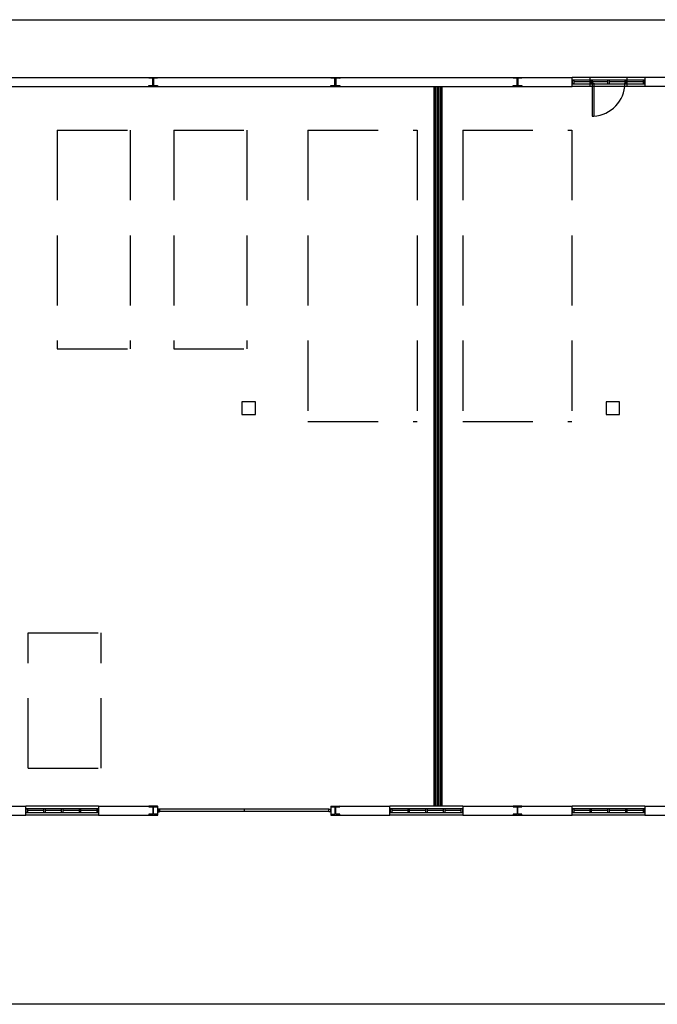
# Model space of a CAD drawing. Header units: millimetres. Extents: x -559 to 10735, y -2326 to 222.
# Tile 121 of 256: x 2183 to 2192, y -1797 to -1783. Entities that reach past the tile are written whole.
import ezdxf

# ---------------------------------------------------------------- set-up
doc = ezdxf.new("R2010")
doc.units = ezdxf.units.MM
doc.header["$LTSCALE"] = 4
doc.linetypes.add('HIDDEN', pattern=[0.375, 0.25, -0.125])
for name, color, linetype in [('Extremos da Area Total', 253, 'Continuous'), ('Modificaçoes da Planta Baixa', 255, 'Continuous'), ('Planta Baixa', 251, 'Continuous')]:
    doc.layers.add(name, color=color, linetype=linetype)

# ---------------------------------------------------------------- blocks, each defined once
blk = doc.blocks.new('AUW01D3S-flat-25-flat-1')
at = {"color": 9}
for p, q in [((0, 0.125), (-2, 0.125)), ((0, -0.125), (-2, -0.125))]:
    blk.add_line(p, q, dxfattribs=at)
blk = doc.blocks.new('AUD18D1S-flat-55-flat-1')
at = {"color": 9}
for p, q in [((-2, -0.125), (-2, 0.125)), ((0, 0.125), (0, -0.125))]:
    blk.add_line(p, q, dxfattribs=at)
blk = doc.blocks.new('AUD19D1S-flat-55-flat-1')
at = {"color": 9}
for p, q in [((-2, 0), (-2, 0)), ((0, 0), (0, 0))]:
    blk.add_line(p, q, dxfattribs=at)
blk = doc.blocks.new('AUD37D1S-flat-167-flat-1')
at = {"color": 9}
for p, q in [((-0.05, 0.05), (-0.05, -0.05)), ((0, 0.05), (-0.05, 0.05)), ((0, -0.05), (0, 0.05)), ((-0.05, -0.05), (0, -0.05))]:
    blk.add_line(p, q, dxfattribs=at)
at = {"color": 9, "width": 0.5, "flags": 3}
for p in [(-0.05, 0), (-0.05, -0.05)]:
    blk.add_attdef('JAMBPT', p, '', height=0.01, rotation=180, dxfattribs=at)
at = {"color": 9, "oblique": 36.8699, "width": 1.25, "flags": 3}
for p in [(-0.05, 0.05), (-0.05, 0), (-0.05, -0.05)]:
    blk.add_attdef('JAMBPT', p, '', height=0.00632, rotation=243.4349, dxfattribs=at)
blk = doc.blocks.new('AUD37D1S-flat-166-flat-1')
at = {"color": 9}
for p, q in [((0, -0.05), (0, 0.05)), ((0, 0.05), (0.05, 0.05)), ((0.05, 0.05), (0.05, -0.05)), ((0.05, -0.05), (0, -0.05))]:
    blk.add_line(p, q, dxfattribs=at)
at = {"color": 9, "text_generation_flag": 4, "width": 1.25, "flags": 3}
for p in [(0.05, 0.05), (0.05, 0), (0.05, -0.05)]:
    blk.add_attdef('JAMBPT', p, '', height=0.00632, rotation=296.5651, dxfattribs=at)
at = {"color": 9, "text_generation_flag": 4, "width": 0.5, "flags": 3}
for p in [(0.05, 0), (0.05, -0.05)]:
    blk.add_attdef('JAMBPT', p, '', height=0.01, dxfattribs=at)
blk = doc.blocks.new('AUD40D1S-flat-50-flat-1')
at = {"color": 9}
for p, q in [((-1, 0.05), (-1, -0.05)), ((1, 0.05), (-1, 0.05)), ((1, -0.05), (1, 0.05)), ((-1, -0.05), (1, -0.05))]:
    blk.add_line(p, q, dxfattribs=at)
blk = doc.blocks.new('AUD40D1S-flat-49-flat-1')
at = {"color": 9}
for p, q in [((-1, 0.05), (-1, -0.05)), ((1, 0.05), (-1, 0.05)), ((1, -0.05), (1, 0.05)), ((-1, -0.05), (1, -0.05))]:
    blk.add_line(p, q, dxfattribs=at)
blk = doc.blocks.new('AUD37D1S-flat-165-flat-1')
at = {"color": 9}
for p, q in [((-0.05, 0.05), (-0.05, -0.05)), ((0, 0.05), (-0.05, 0.05)), ((0, -0.05), (0, 0.05)), ((-0.05, -0.05), (0, -0.05))]:
    blk.add_line(p, q, dxfattribs=at)
at = {"color": 9, "width": 0.5, "flags": 3}
for p in [(-0.05, 0), (-0.05, -0.05)]:
    blk.add_attdef('JAMBPT', p, '', height=0.01, rotation=180, dxfattribs=at)
at = {"color": 9, "oblique": 36.8699, "width": 1.25, "flags": 3}
for p in [(-0.05, 0.05), (-0.05, 0), (-0.05, -0.05)]:
    blk.add_attdef('JAMBPT', p, '', height=0.00632, rotation=243.4349, dxfattribs=at)
blk = doc.blocks.new('AUD37D1S-flat-164-flat-1')
at = {"color": 9}
for p, q in [((-0.05, 0.05), (-0.05, -0.05)), ((0, 0.05), (-0.05, 0.05)), ((0, -0.05), (0, 0.05)), ((-0.05, -0.05), (0, -0.05))]:
    blk.add_line(p, q, dxfattribs=at)
at = {"color": 9, "width": 0.5, "flags": 3}
for p in [(-0.05, 0), (-0.05, -0.05)]:
    blk.add_attdef('JAMBPT', p, '', height=0.01, rotation=180, dxfattribs=at)
at = {"color": 9, "oblique": 36.8699, "width": 1.25, "flags": 3}
for p in [(-0.05, 0.05), (-0.05, 0), (-0.05, -0.05)]:
    blk.add_attdef('JAMBPT', p, '', height=0.00632, rotation=243.4349, dxfattribs=at)
blk = doc.blocks.new('AUD37D1S-flat-163-flat-1')
at = {"color": 9}
for p, q in [((-0.05, 0.05), (-0.05, -0.05)), ((0, 0.05), (-0.05, 0.05)), ((0, -0.05), (0, 0.05)), ((-0.05, -0.05), (0, -0.05))]:
    blk.add_line(p, q, dxfattribs=at)
at = {"color": 9, "width": 0.5, "flags": 3}
for p in [(-0.05, 0), (-0.05, -0.05)]:
    blk.add_attdef('JAMBPT', p, '', height=0.01, rotation=180, dxfattribs=at)
at = {"color": 9, "oblique": 36.8699, "width": 1.25, "flags": 3}
for p in [(-0.05, 0.05), (-0.05, 0), (-0.05, -0.05)]:
    blk.add_attdef('JAMBPT', p, '', height=0.00632, rotation=243.4349, dxfattribs=at)
blk = doc.blocks.new('AUW01D1S-flat-80-flat-1')
at = {"color": 9}
blk.add_line((0.21875, 0), (-0.21875, 0), dxfattribs=at)
blk = doc.blocks.new('AUW01D1S-flat-79-flat-1')
at = {"color": 9}
blk.add_line((0.21875, 0), (-0.21875, 0), dxfattribs=at)
blk = doc.blocks.new('AUW01D1S-flat-78-flat-1')
at = {"color": 9}
blk.add_line((0.21875, 0), (-0.21875, 0), dxfattribs=at)
blk = doc.blocks.new('AUW01D1S-flat-77-flat-1')
at = {"color": 9}
blk.add_line((0.21875, 0), (-0.21875, 0), dxfattribs=at)
blk = doc.blocks.new('AUW01D3S-flat-24-flat-1')
at = {"color": 9}
for p, q in [((0, 0.125), (-2, 0.125)), ((0, -0.125), (-2, -0.125))]:
    blk.add_line(p, q, dxfattribs=at)
blk = doc.blocks.new('AUD18D1S-flat-54-flat-1')
at = {"color": 9}
for p, q in [((-2, -0.125), (-2, 0.125)), ((0, 0.125), (0, -0.125))]:
    blk.add_line(p, q, dxfattribs=at)
blk = doc.blocks.new('AUD19D1S-flat-54-flat-1')
at = {"color": 9}
for p, q in [((-2, 0), (-2, 0)), ((0, 0), (0, 0))]:
    blk.add_line(p, q, dxfattribs=at)
blk = doc.blocks.new('AUD37D1S-flat-162-flat-1')
at = {"color": 9}
for p, q in [((-0.05, 0.05), (-0.05, -0.05)), ((0, 0.05), (-0.05, 0.05)), ((0, -0.05), (0, 0.05)), ((-0.05, -0.05), (0, -0.05))]:
    blk.add_line(p, q, dxfattribs=at)
at = {"color": 9, "width": 0.5, "flags": 3}
for p in [(-0.05, 0), (-0.05, -0.05)]:
    blk.add_attdef('JAMBPT', p, '', height=0.01, rotation=180, dxfattribs=at)
at = {"color": 9, "oblique": 36.8699, "width": 1.25, "flags": 3}
for p in [(-0.05, 0.05), (-0.05, 0), (-0.05, -0.05)]:
    blk.add_attdef('JAMBPT', p, '', height=0.00632, rotation=243.4349, dxfattribs=at)
blk = doc.blocks.new('AUD37D1S-flat-161-flat-1')
at = {"color": 9}
for p, q in [((0, -0.05), (0, 0.05)), ((0, 0.05), (0.05, 0.05)), ((0.05, 0.05), (0.05, -0.05)), ((0.05, -0.05), (0, -0.05))]:
    blk.add_line(p, q, dxfattribs=at)
at = {"color": 9, "text_generation_flag": 4, "width": 1.25, "flags": 3}
for p in [(0.05, 0.05), (0.05, 0), (0.05, -0.05)]:
    blk.add_attdef('JAMBPT', p, '', height=0.00632, rotation=296.5651, dxfattribs=at)
at = {"color": 9, "text_generation_flag": 4, "width": 0.5, "flags": 3}
for p in [(0.05, 0), (0.05, -0.05)]:
    blk.add_attdef('JAMBPT', p, '', height=0.01, dxfattribs=at)
blk = doc.blocks.new('AUD40D1S-flat-48-flat-1')
at = {"color": 9}
for p, q in [((-1, 0.05), (-1, -0.05)), ((1, 0.05), (-1, 0.05)), ((1, -0.05), (1, 0.05)), ((-1, -0.05), (1, -0.05))]:
    blk.add_line(p, q, dxfattribs=at)
blk = doc.blocks.new('AUD40D1S-flat-47-flat-1')
at = {"color": 9}
for p, q in [((-1, 0.05), (-1, -0.05)), ((1, 0.05), (-1, 0.05)), ((1, -0.05), (1, 0.05)), ((-1, -0.05), (1, -0.05))]:
    blk.add_line(p, q, dxfattribs=at)
blk = doc.blocks.new('AUD37D1S-flat-160-flat-1')
at = {"color": 9}
for p, q in [((-0.05, 0.05), (-0.05, -0.05)), ((0, 0.05), (-0.05, 0.05)), ((0, -0.05), (0, 0.05)), ((-0.05, -0.05), (0, -0.05))]:
    blk.add_line(p, q, dxfattribs=at)
at = {"color": 9, "width": 0.5, "flags": 3}
for p in [(-0.05, 0), (-0.05, -0.05)]:
    blk.add_attdef('JAMBPT', p, '', height=0.01, rotation=180, dxfattribs=at)
at = {"color": 9, "oblique": 36.8699, "width": 1.25, "flags": 3}
for p in [(-0.05, 0.05), (-0.05, 0), (-0.05, -0.05)]:
    blk.add_attdef('JAMBPT', p, '', height=0.00632, rotation=243.4349, dxfattribs=at)
blk = doc.blocks.new('AUD37D1S-flat-159-flat-1')
at = {"color": 9}
for p, q in [((-0.05, 0.05), (-0.05, -0.05)), ((0, 0.05), (-0.05, 0.05)), ((0, -0.05), (0, 0.05)), ((-0.05, -0.05), (0, -0.05))]:
    blk.add_line(p, q, dxfattribs=at)
at = {"color": 9, "width": 0.5, "flags": 3}
for p in [(-0.05, 0), (-0.05, -0.05)]:
    blk.add_attdef('JAMBPT', p, '', height=0.01, rotation=180, dxfattribs=at)
at = {"color": 9, "oblique": 36.8699, "width": 1.25, "flags": 3}
for p in [(-0.05, 0.05), (-0.05, 0), (-0.05, -0.05)]:
    blk.add_attdef('JAMBPT', p, '', height=0.00632, rotation=243.4349, dxfattribs=at)
blk = doc.blocks.new('AUD37D1S-flat-158-flat-1')
at = {"color": 9}
for p, q in [((-0.05, 0.05), (-0.05, -0.05)), ((0, 0.05), (-0.05, 0.05)), ((0, -0.05), (0, 0.05)), ((-0.05, -0.05), (0, -0.05))]:
    blk.add_line(p, q, dxfattribs=at)
at = {"color": 9, "width": 0.5, "flags": 3}
for p in [(-0.05, 0), (-0.05, -0.05)]:
    blk.add_attdef('JAMBPT', p, '', height=0.01, rotation=180, dxfattribs=at)
at = {"color": 9, "oblique": 36.8699, "width": 1.25, "flags": 3}
for p in [(-0.05, 0.05), (-0.05, 0), (-0.05, -0.05)]:
    blk.add_attdef('JAMBPT', p, '', height=0.00632, rotation=243.4349, dxfattribs=at)
blk = doc.blocks.new('AUW01D1S-flat-76-flat-1')
at = {"color": 9}
blk.add_line((0.21875, 0), (-0.21875, 0), dxfattribs=at)
blk = doc.blocks.new('AUW01D1S-flat-75-flat-1')
at = {"color": 9}
blk.add_line((0.21875, 0), (-0.21875, 0), dxfattribs=at)
blk = doc.blocks.new('AUW01D1S-flat-74-flat-1')
at = {"color": 9}
blk.add_line((0.21875, 0), (-0.21875, 0), dxfattribs=at)
blk = doc.blocks.new('AUW01D1S-flat-73-flat-1')
at = {"color": 9}
blk.add_line((0.21875, 0), (-0.21875, 0), dxfattribs=at)
blk = doc.blocks.new('AUW01D3S-flat-23-flat-1')
at = {"color": 9}
for p, q in [((0, 0.125), (-2, 0.125)), ((0, -0.125), (-2, -0.125))]:
    blk.add_line(p, q, dxfattribs=at)
blk = doc.blocks.new('AUD18D1S-flat-53-flat-1')
at = {"color": 9}
for p, q in [((-2, -0.125), (-2, 0.125)), ((0, 0.125), (0, -0.125))]:
    blk.add_line(p, q, dxfattribs=at)
blk = doc.blocks.new('AUD19D1S-flat-53-flat-1')
at = {"color": 9}
for p, q in [((-2, 0), (-2, 0)), ((0, 0), (0, 0))]:
    blk.add_line(p, q, dxfattribs=at)
blk = doc.blocks.new('AUD37D1S-flat-157-flat-1')
at = {"color": 9}
for p, q in [((-0.05, 0.05), (-0.05, -0.05)), ((0, 0.05), (-0.05, 0.05)), ((0, -0.05), (0, 0.05)), ((-0.05, -0.05), (0, -0.05))]:
    blk.add_line(p, q, dxfattribs=at)
at = {"color": 9, "width": 0.5, "flags": 3}
for p in [(-0.05, 0), (-0.05, -0.05)]:
    blk.add_attdef('JAMBPT', p, '', height=0.01, rotation=180, dxfattribs=at)
at = {"color": 9, "oblique": 36.8699, "width": 1.25, "flags": 3}
for p in [(-0.05, 0.05), (-0.05, 0), (-0.05, -0.05)]:
    blk.add_attdef('JAMBPT', p, '', height=0.00632, rotation=243.4349, dxfattribs=at)
blk = doc.blocks.new('AUD37D1S-flat-156-flat-1')
at = {"color": 9}
for p, q in [((0, -0.05), (0, 0.05)), ((0, 0.05), (0.05, 0.05)), ((0.05, 0.05), (0.05, -0.05)), ((0.05, -0.05), (0, -0.05))]:
    blk.add_line(p, q, dxfattribs=at)
at = {"color": 9, "text_generation_flag": 4, "width": 1.25, "flags": 3}
for p in [(0.05, 0.05), (0.05, 0), (0.05, -0.05)]:
    blk.add_attdef('JAMBPT', p, '', height=0.00632, rotation=296.5651, dxfattribs=at)
at = {"color": 9, "text_generation_flag": 4, "width": 0.5, "flags": 3}
for p in [(0.05, 0), (0.05, -0.05)]:
    blk.add_attdef('JAMBPT', p, '', height=0.01, dxfattribs=at)
blk = doc.blocks.new('AUD40D1S-flat-46-flat-1')
at = {"color": 9}
for p, q in [((-1, 0.05), (-1, -0.05)), ((1, 0.05), (-1, 0.05)), ((1, -0.05), (1, 0.05)), ((-1, -0.05), (1, -0.05))]:
    blk.add_line(p, q, dxfattribs=at)
blk = doc.blocks.new('AUD40D1S-flat-45-flat-1')
at = {"color": 9}
for p, q in [((-1, 0.05), (-1, -0.05)), ((1, 0.05), (-1, 0.05)), ((1, -0.05), (1, 0.05)), ((-1, -0.05), (1, -0.05))]:
    blk.add_line(p, q, dxfattribs=at)
blk = doc.blocks.new('AUD37D1S-flat-155-flat-1')
at = {"color": 9}
for p, q in [((-0.05, 0.05), (-0.05, -0.05)), ((0, 0.05), (-0.05, 0.05)), ((0, -0.05), (0, 0.05)), ((-0.05, -0.05), (0, -0.05))]:
    blk.add_line(p, q, dxfattribs=at)
at = {"color": 9, "width": 0.5, "flags": 3}
for p in [(-0.05, 0), (-0.05, -0.05)]:
    blk.add_attdef('JAMBPT', p, '', height=0.01, rotation=180, dxfattribs=at)
at = {"color": 9, "oblique": 36.8699, "width": 1.25, "flags": 3}
for p in [(-0.05, 0.05), (-0.05, 0), (-0.05, -0.05)]:
    blk.add_attdef('JAMBPT', p, '', height=0.00632, rotation=243.4349, dxfattribs=at)
blk = doc.blocks.new('AUD37D1S-flat-154-flat-1')
at = {"color": 9}
for p, q in [((-0.05, 0.05), (-0.05, -0.05)), ((0, 0.05), (-0.05, 0.05)), ((0, -0.05), (0, 0.05)), ((-0.05, -0.05), (0, -0.05))]:
    blk.add_line(p, q, dxfattribs=at)
at = {"color": 9, "width": 0.5, "flags": 3}
for p in [(-0.05, 0), (-0.05, -0.05)]:
    blk.add_attdef('JAMBPT', p, '', height=0.01, rotation=180, dxfattribs=at)
at = {"color": 9, "oblique": 36.8699, "width": 1.25, "flags": 3}
for p in [(-0.05, 0.05), (-0.05, 0), (-0.05, -0.05)]:
    blk.add_attdef('JAMBPT', p, '', height=0.00632, rotation=243.4349, dxfattribs=at)
blk = doc.blocks.new('AUD37D1S-flat-153-flat-1')
at = {"color": 9}
for p, q in [((-0.05, 0.05), (-0.05, -0.05)), ((0, 0.05), (-0.05, 0.05)), ((0, -0.05), (0, 0.05)), ((-0.05, -0.05), (0, -0.05))]:
    blk.add_line(p, q, dxfattribs=at)
at = {"color": 9, "width": 0.5, "flags": 3}
for p in [(-0.05, 0), (-0.05, -0.05)]:
    blk.add_attdef('JAMBPT', p, '', height=0.01, rotation=180, dxfattribs=at)
at = {"color": 9, "oblique": 36.8699, "width": 1.25, "flags": 3}
for p in [(-0.05, 0.05), (-0.05, 0), (-0.05, -0.05)]:
    blk.add_attdef('JAMBPT', p, '', height=0.00632, rotation=243.4349, dxfattribs=at)
blk = doc.blocks.new('AUW01D1S-flat-72-flat-1')
at = {"color": 9}
blk.add_line((0.21875, 0), (-0.21875, 0), dxfattribs=at)
blk = doc.blocks.new('AUW01D1S-flat-71-flat-1')
at = {"color": 9}
blk.add_line((0.21875, 0), (-0.21875, 0), dxfattribs=at)
blk = doc.blocks.new('AUW01D1S-flat-70-flat-1')
at = {"color": 9}
blk.add_line((0.21875, 0), (-0.21875, 0), dxfattribs=at)
blk = doc.blocks.new('AUW01D1S-flat-69-flat-1')
at = {"color": 9}
blk.add_line((0.21875, 0), (-0.21875, 0), dxfattribs=at)
blk = doc.blocks.new('AUW01D3S-flat-22-flat-1')
at = {"color": 9}
for p, q in [((0, 0.125), (-2, 0.125)), ((0, -0.125), (-2, -0.125))]:
    blk.add_line(p, q, dxfattribs=at)
blk = doc.blocks.new('AUD18D1S-flat-52-flat-1')
at = {"color": 9}
for p, q in [((-2, -0.125), (-2, 0.125)), ((0, 0.125), (0, -0.125))]:
    blk.add_line(p, q, dxfattribs=at)
blk = doc.blocks.new('AUD19D1S-flat-52-flat-1')
at = {"color": 9}
for p, q in [((-2, 0), (-2, 0)), ((0, 0), (0, 0))]:
    blk.add_line(p, q, dxfattribs=at)
blk = doc.blocks.new('AUD37D1S-flat-152-flat-1')
at = {"color": 9}
for p, q in [((-0.05, 0.05), (-0.05, -0.05)), ((0, 0.05), (-0.05, 0.05)), ((0, -0.05), (0, 0.05)), ((-0.05, -0.05), (0, -0.05))]:
    blk.add_line(p, q, dxfattribs=at)
at = {"color": 9, "width": 0.5, "flags": 3}
for p in [(-0.05, 0), (-0.05, -0.05)]:
    blk.add_attdef('JAMBPT', p, '', height=0.01, rotation=180, dxfattribs=at)
at = {"color": 9, "oblique": 36.8699, "width": 1.25, "flags": 3}
for p in [(-0.05, 0.05), (-0.05, 0), (-0.05, -0.05)]:
    blk.add_attdef('JAMBPT', p, '', height=0.00632, rotation=243.4349, dxfattribs=at)
blk = doc.blocks.new('AUD37D1S-flat-151-flat-1')
at = {"color": 9}
for p, q in [((0, -0.05), (0, 0.05)), ((0, 0.05), (0.05, 0.05)), ((0.05, 0.05), (0.05, -0.05)), ((0.05, -0.05), (0, -0.05))]:
    blk.add_line(p, q, dxfattribs=at)
at = {"color": 9, "text_generation_flag": 4, "width": 1.25, "flags": 3}
for p in [(0.05, 0.05), (0.05, 0), (0.05, -0.05)]:
    blk.add_attdef('JAMBPT', p, '', height=0.00632, rotation=296.5651, dxfattribs=at)
at = {"color": 9, "text_generation_flag": 4, "width": 0.5, "flags": 3}
for p in [(0.05, 0), (0.05, -0.05)]:
    blk.add_attdef('JAMBPT', p, '', height=0.01, dxfattribs=at)
blk = doc.blocks.new('AUD40D1S-flat-44-flat-1')
at = {"color": 9}
for p, q in [((-1, 0.05), (-1, -0.05)), ((1, 0.05), (-1, 0.05)), ((1, -0.05), (1, 0.05)), ((-1, -0.05), (1, -0.05))]:
    blk.add_line(p, q, dxfattribs=at)
blk = doc.blocks.new('AUD40D1S-flat-43-flat-1')
at = {"color": 9}
for p, q in [((-1, 0.05), (-1, -0.05)), ((1, 0.05), (-1, 0.05)), ((1, -0.05), (1, 0.05)), ((-1, -0.05), (1, -0.05))]:
    blk.add_line(p, q, dxfattribs=at)
blk = doc.blocks.new('AUD37D1S-flat-150-flat-1')
at = {"color": 9}
for p, q in [((-0.05, 0.05), (-0.05, -0.05)), ((0, 0.05), (-0.05, 0.05)), ((0, -0.05), (0, 0.05)), ((-0.05, -0.05), (0, -0.05))]:
    blk.add_line(p, q, dxfattribs=at)
at = {"color": 9, "width": 0.5, "flags": 3}
for p in [(-0.05, 0), (-0.05, -0.05)]:
    blk.add_attdef('JAMBPT', p, '', height=0.01, rotation=180, dxfattribs=at)
at = {"color": 9, "oblique": 36.8699, "width": 1.25, "flags": 3}
for p in [(-0.05, 0.05), (-0.05, 0), (-0.05, -0.05)]:
    blk.add_attdef('JAMBPT', p, '', height=0.00632, rotation=243.4349, dxfattribs=at)
blk = doc.blocks.new('AUD37D1S-flat-149-flat-1')
at = {"color": 9}
for p, q in [((-0.05, 0.05), (-0.05, -0.05)), ((0, 0.05), (-0.05, 0.05)), ((0, -0.05), (0, 0.05)), ((-0.05, -0.05), (0, -0.05))]:
    blk.add_line(p, q, dxfattribs=at)
at = {"color": 9, "width": 0.5, "flags": 3}
for p in [(-0.05, 0), (-0.05, -0.05)]:
    blk.add_attdef('JAMBPT', p, '', height=0.01, rotation=180, dxfattribs=at)
at = {"color": 9, "oblique": 36.8699, "width": 1.25, "flags": 3}
for p in [(-0.05, 0.05), (-0.05, 0), (-0.05, -0.05)]:
    blk.add_attdef('JAMBPT', p, '', height=0.00632, rotation=243.4349, dxfattribs=at)
blk = doc.blocks.new('AUD37D1S-flat-148-flat-1')
at = {"color": 9}
for p, q in [((-0.05, 0.05), (-0.05, -0.05)), ((0, 0.05), (-0.05, 0.05)), ((0, -0.05), (0, 0.05)), ((-0.05, -0.05), (0, -0.05))]:
    blk.add_line(p, q, dxfattribs=at)
at = {"color": 9, "width": 0.5, "flags": 3}
for p in [(-0.05, 0), (-0.05, -0.05)]:
    blk.add_attdef('JAMBPT', p, '', height=0.01, rotation=180, dxfattribs=at)
at = {"color": 9, "oblique": 36.8699, "width": 1.25, "flags": 3}
for p in [(-0.05, 0.05), (-0.05, 0), (-0.05, -0.05)]:
    blk.add_attdef('JAMBPT', p, '', height=0.00632, rotation=243.4349, dxfattribs=at)
blk = doc.blocks.new('AUW01D1S-flat-68-flat-1')
at = {"color": 9}
blk.add_line((0.21875, 0), (-0.21875, 0), dxfattribs=at)
blk = doc.blocks.new('AUW01D1S-flat-67-flat-1')
at = {"color": 9}
blk.add_line((0.21875, 0), (-0.21875, 0), dxfattribs=at)
blk = doc.blocks.new('AUW01D1S-flat-66-flat-1')
at = {"color": 9}
blk.add_line((0.21875, 0), (-0.21875, 0), dxfattribs=at)
blk = doc.blocks.new('AUW01D1S-flat-65-flat-1')
at = {"color": 9}
blk.add_line((0.21875, 0), (-0.21875, 0), dxfattribs=at)
blk = doc.blocks.new('AUD18D1S-flat-22-flat-1')
at = {"color": 9}
for p, q in [((0, -0.125), (0, 0.125)), ((4.75, 0.125), (4.75, -0.125))]:
    blk.add_line(p, q, dxfattribs=at)
blk = doc.blocks.new('AUD19D1S-flat-22-flat-1')
at = {"color": 9}
for p, q in [((0, 0), (0, 0)), ((4.75, 0), (4.75, 0))]:
    blk.add_line(p, q, dxfattribs=at)
blk = doc.blocks.new('AUD37D1S-flat-62-flat-1')
at = {"color": 9}
for p, q in [((0, 0.0375), (0, -0.0375)), ((0.05, 0.0375), (0, 0.0375)), ((0.05, -0.0375), (0.05, 0.0375)), ((0, -0.0375), (0.05, -0.0375))]:
    blk.add_line(p, q, dxfattribs=at)
at = {"color": 9, "oblique": 22.61986, "width": 1.083333, "flags": 3}
for p in [(0.05, 0.0375), (0.05, 0), (0.05, -0.0375)]:
    blk.add_attdef('JAMBPT', p, '', height=0.00588, rotation=56.30993, dxfattribs=at)
at = {"color": 9, "width": 0.666667, "flags": 3}
for p in [(0.05, 0.0375), (0.05, 0)]:
    blk.add_attdef('JAMBPT', p, '', height=0.0075, dxfattribs=at)
blk = doc.blocks.new('AUD37D1S-flat-61-flat-1')
at = {"color": 9}
for p, q in [((-0.05, 0.0375), (0, 0.0375)), ((-0.05, -0.0375), (-0.05, 0.0375)), ((0, 0.0375), (0, -0.0375)), ((0, -0.0375), (-0.05, -0.0375))]:
    blk.add_line(p, q, dxfattribs=at)
at = {"color": 9, "text_generation_flag": 4, "flags": 3}
for p, height, rotation, width in [((-0.05, 0.0375), 0.0075, 180, 0.666667), ((-0.05, 0), 0.0075, 180, 0.666667), ((-0.05, 0.0375), 0.00588, 123.69007, 1.083333), ((-0.05, 0), 0.00588, 123.69007, 1.083333), ((-0.05, -0.0375), 0.00588, 123.69007, 1.083333)]:
    blk.add_attdef('JAMBPT', p, '', height=height, rotation=rotation, dxfattribs=dict(at, width=width))
blk = doc.blocks.new('AUD41D1S-flat-12-flat-1')
at = {"color": 9}
for p, q in [((-2.375, 0.0375), (-2.375, -0.0375)), ((2.375, -0.0375), (2.375, 0.0375))]:
    blk.add_line(p, q, dxfattribs=at)
blk = doc.blocks.new('AUD10D1S-flat-1-flat-1')
at = {"color": 9}
for p, q in [((0, 0), (0, -0.05)), ((4.65, 0), (0, 0)), ((4.65, -0.05), (4.65, 0)), ((0, -0.05), (4.65, -0.05))]:
    blk.add_line(p, q, dxfattribs=at)
blk = doc.blocks.new('AUD18D1S-flat-21-flat-1')
at = {"color": 9}
for p, q in [((-1, -0.125), (-1, 0.125)), ((0, 0.125), (0, -0.125))]:
    blk.add_line(p, q, dxfattribs=at)
blk = doc.blocks.new('AUD19D1S-flat-21-flat-1')
at = {"color": 9}
for p, q in [((0, 0), (0, 0)), ((-1, 0), (-1, 0))]:
    blk.add_line(p, q, dxfattribs=at)
blk = doc.blocks.new('AUD37D1S-flat-60-flat-1')
at = {"color": 9}
for p, q in [((-0.05, 0.0375), (-0.05, -0.0375)), ((0, 0.0375), (-0.05, 0.0375)), ((0, -0.0375), (0, 0.0375)), ((-0.05, -0.0375), (0, -0.0375))]:
    blk.add_line(p, q, dxfattribs=at)
at = {"color": 9, "width": 0.666667, "flags": 3}
for p in [(-0.05, 0), (-0.05, -0.0375)]:
    blk.add_attdef('JAMBPT', p, '', height=0.0075, rotation=180, dxfattribs=at)
at = {"color": 9, "oblique": 22.61986, "width": 1.083333, "flags": 3}
for p in [(-0.05, 0.0375), (-0.05, 0), (-0.05, -0.0375)]:
    blk.add_attdef('JAMBPT', p, '', height=0.00588, rotation=236.30993, dxfattribs=at)
blk = doc.blocks.new('AUD37D1S-flat-59-flat-1')
at = {"color": 9}
for p, q in [((0, -0.0375), (0, 0.0375)), ((0, 0.0375), (0.05, 0.0375)), ((0.05, 0.0375), (0.05, -0.0375)), ((0.05, -0.0375), (0, -0.0375))]:
    blk.add_line(p, q, dxfattribs=at)
at = {"color": 9, "text_generation_flag": 4, "width": 1.083333, "flags": 3}
for p in [(0.05, 0.0375), (0.05, 0), (0.05, -0.0375)]:
    blk.add_attdef('JAMBPT', p, '', height=0.00588, rotation=303.69007, dxfattribs=at)
at = {"color": 9, "text_generation_flag": 4, "width": 0.666667, "flags": 3}
for p in [(0.05, 0), (0.05, -0.0375)]:
    blk.add_attdef('JAMBPT', p, '', height=0.0075, dxfattribs=at)
blk = doc.blocks.new('AUD41D1S-flat-11-flat-1')
at = {"color": 9}
for p, q in [((-0.5, 0.0375), (-0.5, -0.0375)), ((0.5, -0.0375), (0.5, 0.0375))]:
    blk.add_line(p, q, dxfattribs=at)
blk = doc.blocks.new('AUD29D1S-flat-15-flat-1')
at = {"color": 9}
for p, q in [((-0.45, 0), (-0.406, 0)), ((-0.45, 0), (-0.45, -0.9)), ((-0.406, 0), (-0.406, -0.9)), ((-0.45, -0.9), (-0.406, -0.9))]:
    blk.add_line(p, q, dxfattribs=at)
blk.add_ellipse((-0.45, 0), major_axis=(-0.636, -0.636), ratio=1, start_param=0.834028, end_param=2.356194, dxfattribs=at)

msp = doc.modelspace()

# ---------------------------------------------------------------- hatches: boundary and pattern name
at = {"layer": 'Modificaçoes da Planta Baixa'}
h = msp.add_hatch(dxfattribs=at)
h.set_pattern_fill('ANSI36', color=256, scale=0.003408)
h.set_pattern_definition([(45, (2113.84346, -1694.267369), (0.0057390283, 0.0210431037), [0.0270540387, -0.0054108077, 0, -0.0054108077])])
h.paths.add_polyline_path([(2188.931, -1784.09), (2188.923, -1784.09), (2188.923, -1794.347), (2188.931, -1794.347)])
h.paths.add_polyline_path([(2188.951, -1784.09), (2188.943, -1784.09), (2188.943, -1794.347), (2188.951, -1794.347)])
h.paths.add_polyline_path([(2188.98, -1784.09), (2188.973, -1784.09), (2188.973, -1794.347), (2188.98, -1794.347)])
h.paths.add_polyline_path([(2189.01, -1784.09), (2189.002, -1784.09), (2189.002, -1794.347), (2189.01, -1794.347)])
h.paths.add_polyline_path([(2189.03, -1784.09), (2189.022, -1784.09), (2189.022, -1794.347), (2189.03, -1794.347)])

# ---------------------------------------------------------------- linework, layer by layer
at = {"layer": 'Extremos da Area Total'}
msp.add_lwpolyline([(2148.033, -1784.773), (2148.033, -1783.138), (2196.606, -1783.138), (2196.606, -1797.173), (2148.033, -1797.173), (2148.033, -1785.049)], dxfattribs=at)
at = {"layer": 'Modificaçoes da Planta Baixa'}
msp.add_line((2189.03, -1794.347), (2188.923, -1794.347), dxfattribs=at)
for points in [[(2188.923, -1794.347), (2188.923, -1784.09), (2189.03, -1784.09), (2189.03, -1794.347)], [(2188.931, -1794.347), (2188.931, -1784.09), (2188.943, -1784.09), (2188.943, -1794.347)], [(2188.951, -1794.347), (2188.951, -1784.09), (2189.002, -1784.09), (2189.002, -1794.347)], [(2188.973, -1794.347), (2188.973, -1784.09), (2188.98, -1784.09), (2188.98, -1794.347)], [(2189.01, -1794.347), (2189.01, -1784.09), (2189.022, -1784.09), (2189.022, -1794.347)]]:
    msp.add_lwpolyline(points, dxfattribs=at)
at = {"layer": 'Planta Baixa'}
for p, q in [((2161.947, -1783.96), (2190.888, -1783.96)), ((2193.485, -1783.96), (2191.927, -1783.96)), ((2161.947, -1784.09), (2190.888, -1784.09)), ((2193.485, -1784.09), (2191.927, -1784.09)), ((2181.54, -1794.347), (2183.098, -1794.347)), ((2184.136, -1794.347), (2184.98, -1794.347)), ((2187.447, -1794.347), (2188.291, -1794.347)), ((2189.33, -1794.347), (2190.888, -1794.347)), ((2191.927, -1794.347), (2193.485, -1794.347)), ((2181.54, -1794.477), (2183.098, -1794.477)), ((2184.136, -1794.477), (2184.98, -1794.477)), ((2186.214, -1794.393), (2186.214, -1794.419)), ((2187.447, -1794.477), (2188.291, -1794.477)), ((2189.33, -1794.477), (2190.888, -1794.477)), ((2191.927, -1794.477), (2193.485, -1794.477))]:
    msp.add_line(p, q, dxfattribs=at)
at = {"layer": 'Planta Baixa', "linetype": 'HIDDEN'}
for p, q in [((2183.547, -1784.712), (2183.547, -1787.829)), ((2183.547, -1784.712), (2184.586, -1784.712)), ((2184.586, -1784.712), (2184.586, -1787.829)), ((2185.209, -1784.712), (2186.248, -1784.712)), ((2185.209, -1784.712), (2185.209, -1787.829)), ((2186.248, -1784.712), (2186.248, -1787.829)), ((2187.121, -1784.712), (2188.679, -1784.712)), ((2187.121, -1784.712), (2187.121, -1788.867)), ((2188.679, -1784.712), (2188.679, -1788.867)), ((2189.328, -1784.712), (2189.328, -1788.867)), ((2189.328, -1784.712), (2190.886, -1784.712)), ((2190.886, -1784.712), (2190.886, -1788.867)), ((2183.547, -1787.829), (2184.586, -1787.829)), ((2185.209, -1787.829), (2186.248, -1787.829)), ((2187.121, -1788.867), (2188.679, -1788.867)), ((2189.328, -1788.867), (2190.886, -1788.867)), ((2183.132, -1793.808), (2183.132, -1791.876)), ((2183.132, -1791.876), (2184.171, -1791.876)), ((2184.171, -1793.808), (2184.171, -1791.876)), ((2183.132, -1793.808), (2184.171, -1793.808))]:
    msp.add_line(p, q, dxfattribs=at)
at = {"layer": 'Planta Baixa'}
for points in [[(2184.978, -1783.963), (2184.978, -1783.973), (2184.926, -1783.973, 0.414214), (2184.921, -1783.978), (2184.921, -1784.072, 0.414214), (2184.926, -1784.077), (2184.978, -1784.077), (2184.978, -1784.087), (2184.853, -1784.087), (2184.853, -1784.077), (2184.905, -1784.077, 0.414214), (2184.91, -1784.072), (2184.91, -1783.978, 0.414214), (2184.905, -1783.973), (2184.853, -1783.973), (2184.853, -1783.963)], [(2187.575, -1783.963), (2187.575, -1783.974), (2187.523, -1783.973, 0.414214), (2187.518, -1783.978), (2187.517, -1784.072, 0.414214), (2187.522, -1784.077), (2187.574, -1784.078), (2187.574, -1784.088), (2187.449, -1784.087), (2187.449, -1784.076), (2187.501, -1784.077, 0.414214), (2187.507, -1784.072), (2187.507, -1783.978, 0.414214), (2187.502, -1783.973), (2187.45, -1783.973), (2187.45, -1783.962)], [(2190.171, -1783.963), (2190.171, -1783.973), (2190.119, -1783.973, 0.414214), (2190.114, -1783.978), (2190.114, -1784.072, 0.414214), (2190.119, -1784.077), (2190.171, -1784.077), (2190.171, -1784.087), (2190.047, -1784.087), (2190.047, -1784.077), (2190.099, -1784.077, 0.414214), (2190.104, -1784.072), (2190.104, -1783.978, 0.414214), (2190.099, -1783.973), (2190.047, -1783.973), (2190.047, -1783.963)], [(2184.978, -1794.475), (2184.978, -1794.464), (2184.926, -1794.464, -0.414214), (2184.921, -1794.459), (2184.921, -1794.366, -0.414214), (2184.926, -1794.36), (2184.978, -1794.36), (2184.978, -1794.35), (2184.853, -1794.35), (2184.853, -1794.36), (2184.905, -1794.36, -0.414214), (2184.91, -1794.366), (2184.91, -1794.459, -0.414214), (2184.905, -1794.464), (2184.853, -1794.464), (2184.853, -1794.475)], [(2187.575, -1794.474), (2187.575, -1794.464), (2187.523, -1794.464, -0.414214), (2187.518, -1794.459), (2187.517, -1794.366, -0.414214), (2187.522, -1794.36), (2187.574, -1794.36), (2187.574, -1794.349), (2187.449, -1794.351), (2187.449, -1794.361), (2187.501, -1794.36, -0.414214), (2187.507, -1794.366), (2187.507, -1794.459, -0.414214), (2187.502, -1794.464), (2187.45, -1794.465), (2187.45, -1794.475)], [(2190.171, -1794.475), (2190.171, -1794.464), (2190.119, -1794.464, -0.414214), (2190.114, -1794.459), (2190.114, -1794.366, -0.414214), (2190.119, -1794.36), (2190.171, -1794.36), (2190.171, -1794.35), (2190.047, -1794.35), (2190.047, -1794.36), (2190.099, -1794.36, -0.414214), (2190.104, -1794.366), (2190.104, -1794.459, -0.414214), (2190.099, -1794.464), (2190.047, -1794.464), (2190.047, -1794.475)]]:
    msp.add_lwpolyline(points, format="xyb", close=True, dxfattribs=at)
for points in [[(2186.178, -1788.766), (2186.372, -1788.766), (2186.372, -1788.587), (2186.178, -1788.587)], [(2191.372, -1788.766), (2191.566, -1788.766), (2191.566, -1788.587), (2191.372, -1788.587)]]:
    msp.add_lwpolyline(points, close=True, dxfattribs=at)

# ---------------------------------------------------------------- block references
at = {"layer": 'Planta Baixa', "xscale": 0.5193635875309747, "yscale": 0.5193635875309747, "zscale": 0.5193635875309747}
for name, p in [('AUW01D3S-flat-25-flat-1', (2191.927, -1784.025)), ('AUD18D1S-flat-55-flat-1', (2191.927, -1784.025)), ('AUD18D1S-flat-21-flat-1', (2191.667, -1784.025)), ('AUD37D1S-flat-166-flat-1', (2190.888, -1784.025)), ('AUD40D1S-flat-50-flat-1', (2191.407, -1784.025)), ('AUD40D1S-flat-49-flat-1', (2191.407, -1784.025)), ('AUD19D1S-flat-55-flat-1', (2191.927, -1784.025)), ('AUW01D1S-flat-77-flat-1', (2191.028, -1784.025)), ('AUD37D1S-flat-163-flat-1', (2191.167, -1784.025)), ('AUD37D1S-flat-59-flat-1', (2191.148, -1784.025)), ('AUD41D1S-flat-11-flat-1', (2191.407, -1784.025)), ('AUD19D1S-flat-21-flat-1', (2191.667, -1784.025)), ('AUW01D1S-flat-78-flat-1', (2191.281, -1784.025)), ('AUD29D1S-flat-15-flat-1', (2191.407, -1784.045)), ('AUD37D1S-flat-164-flat-1', (2191.42, -1784.025)), ('AUW01D1S-flat-79-flat-1', (2191.534, -1784.025)), ('AUD37D1S-flat-60-flat-1', (2191.667, -1784.025)), ('AUD37D1S-flat-165-flat-1', (2191.674, -1784.025)), ('AUW01D1S-flat-80-flat-1', (2191.787, -1784.025)), ('AUD37D1S-flat-167-flat-1', (2191.927, -1784.025)), ('AUW01D3S-flat-22-flat-1', (2184.136, -1794.412)), ('AUD18D1S-flat-52-flat-1', (2184.136, -1794.412)), ('AUD18D1S-flat-22-flat-1', (2184.98, -1794.412)), ('AUW01D3S-flat-23-flat-1', (2189.33, -1794.412)), ('AUD18D1S-flat-53-flat-1', (2189.33, -1794.412)), ('AUW01D3S-flat-24-flat-1', (2191.927, -1794.412)), ('AUD18D1S-flat-54-flat-1', (2191.927, -1794.412)), ('AUD37D1S-flat-151-flat-1', (2183.098, -1794.412)), ('AUD40D1S-flat-44-flat-1', (2183.617, -1794.412)), ('AUD40D1S-flat-43-flat-1', (2183.617, -1794.412)), ('AUD19D1S-flat-52-flat-1', (2184.136, -1794.412)), ('AUW01D1S-flat-65-flat-1', (2183.237, -1794.412)), ('AUD37D1S-flat-148-flat-1', (2183.377, -1794.412)), ('AUW01D1S-flat-66-flat-1', (2183.49, -1794.412)), ('AUD37D1S-flat-149-flat-1', (2183.63, -1794.412)), ('AUW01D1S-flat-67-flat-1', (2183.744, -1794.412)), ('AUD37D1S-flat-150-flat-1', (2183.883, -1794.412)), ('AUW01D1S-flat-68-flat-1', (2183.997, -1794.412)), ('AUD37D1S-flat-152-flat-1', (2184.136, -1794.412)), ('AUD37D1S-flat-62-flat-1', (2184.98, -1794.412)), ('AUD41D1S-flat-12-flat-1', (2186.214, -1794.412)), ('AUD19D1S-flat-22-flat-1', (2184.98, -1794.412)), ('AUD10D1S-flat-1-flat-1', (2185.006, -1794.393)), ('AUD37D1S-flat-61-flat-1', (2187.447, -1794.412)), ('AUD37D1S-flat-156-flat-1', (2188.291, -1794.412)), ('AUD40D1S-flat-46-flat-1', (2188.811, -1794.412)), ('AUD40D1S-flat-45-flat-1', (2188.811, -1794.412)), ('AUD19D1S-flat-53-flat-1', (2189.33, -1794.412)), ('AUW01D1S-flat-69-flat-1', (2188.431, -1794.412)), ('AUD37D1S-flat-153-flat-1', (2188.57, -1794.412)), ('AUW01D1S-flat-70-flat-1', (2188.684, -1794.412)), ('AUD37D1S-flat-154-flat-1', (2188.824, -1794.412)), ('AUW01D1S-flat-71-flat-1', (2188.937, -1794.412)), ('AUD37D1S-flat-155-flat-1', (2189.077, -1794.412)), ('AUW01D1S-flat-72-flat-1', (2189.19, -1794.412)), ('AUD37D1S-flat-157-flat-1', (2189.33, -1794.412)), ('AUD37D1S-flat-161-flat-1', (2190.888, -1794.412)), ('AUD40D1S-flat-48-flat-1', (2191.407, -1794.412)), ('AUD40D1S-flat-47-flat-1', (2191.407, -1794.412)), ('AUD19D1S-flat-54-flat-1', (2191.927, -1794.412)), ('AUW01D1S-flat-73-flat-1', (2191.028, -1794.412)), ('AUD37D1S-flat-158-flat-1', (2191.167, -1794.412)), ('AUW01D1S-flat-74-flat-1', (2191.281, -1794.412)), ('AUD37D1S-flat-159-flat-1', (2191.42, -1794.412)), ('AUW01D1S-flat-75-flat-1', (2191.534, -1794.412)), ('AUD37D1S-flat-160-flat-1', (2191.674, -1794.412)), ('AUW01D1S-flat-76-flat-1', (2191.787, -1794.412)), ('AUD37D1S-flat-162-flat-1', (2191.927, -1794.412))]:
    msp.add_blockref(name, p, dxfattribs=at)

doc.saveas('drawing.dxf')
